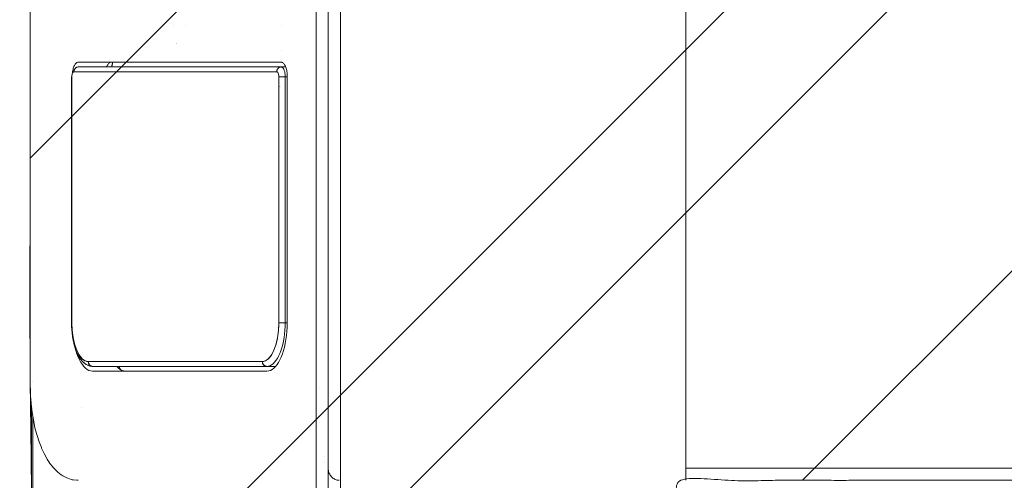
# Model space of a CAD drawing. Header units: inches. Extents: x -434 to -285, y -58 to 33.
# Tile 55 of 103: x -318.064 to -316.465, y -37.067 to -36.319. Entities that reach past the tile are written whole.
import ezdxf

# ---------------------------------------------------------------- set-up
doc = ezdxf.new("R2010")
doc.units = ezdxf.units.IN
doc.header["$LTSCALE"] = 32
doc.header["$MEASUREMENT"] = 0
doc.linetypes.add('Dash Style-1', pattern=[0.083328, 0.041656, -0.041672])
for name, color, linetype, lineweight in [('DashLine', 7, 'Dash Style-1', 13), ('DashLineFill', 7, 'Dash Style-1', 13), ('Drawing', 7, 'Continuous', 18), ('SolidLine', 7, 'Continuous', 15)]:
    doc.layers.add(name, color=color, linetype=linetype, lineweight=lineweight)

# ---------------------------------------------------------------- blocks, each defined once
blk = doc.blocks.new('30W 7.5D LEG SURROUND (2D)')
at = {"layer": 'DashLine', "flags": 128}
blk.add_lwpolyline([(-15, -10.78444881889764), (-15, -3.288385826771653), (-14.25196850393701, -3.288385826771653), (-14.25196850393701, -9.921265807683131), (-15, -10.78444881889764)], close=True, dxfattribs=at)
at = {"layer": 'SolidLine', "flags": 128}
blk.add_lwpolyline([(-15.01968503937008, -3.268700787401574), (15.01968503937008, -3.268700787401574), (15.01968503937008, -10.78444881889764), (-15.01968503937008, -10.78444881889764)], close=True, dxfattribs=at)
blk = doc.blocks.new('TiMotion_Handset (2D)')
at = {"layer": 'DashLineFill', "linetype": 'Continuous', "lineweight": 13}
h = blk.add_hatch(dxfattribs=at)
h.set_pattern_fill('Steel', color=253, style=0, pattern_type=2)
h.set_pattern_definition([(45, (0, 0), (-1.61301565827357, 1.935715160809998), []), (45, (-1.0608, 1.0608), (-0.4723460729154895, 0.4167612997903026), [])])
h.paths.add_polyline_path([(-0.5650679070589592, 2.440944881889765), (-0.5636889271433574, 2.443168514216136), (-0.5621892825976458, 2.445271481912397), (-0.5605689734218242, 2.447253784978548), (-0.5588279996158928, 2.449115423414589), (-0.5569663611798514, 2.45085639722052), (-0.5549840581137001, 2.452476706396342), (-0.5528810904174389, 2.453976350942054), (-0.5506574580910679, 2.455355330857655), (-0.5483514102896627, 2.456591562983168), (-0.5460011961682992, 2.457662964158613), (-0.543606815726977, 2.458569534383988), (-0.5411682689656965, 2.459311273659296), (-0.5386855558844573, 2.459888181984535), (-0.5361586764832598, 2.460300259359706), (-0.5335876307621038, 2.460547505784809), (-0.5309724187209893, 2.460629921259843), (0.4425815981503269, 2.460629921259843), (0.4451968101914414, 2.460547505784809), (0.4477678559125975, 2.460300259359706), (0.450294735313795, 2.459888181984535), (0.4527774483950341, 2.459311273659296), (0.4552159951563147, 2.458569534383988), (0.4576103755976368, 2.457662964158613), (0.4599605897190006, 2.456591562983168), (0.4622666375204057, 2.455355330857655), (0.4644902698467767, 2.453976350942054), (0.4665932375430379, 2.452476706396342), (0.4685755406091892, 2.45085639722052), (0.4704371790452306, 2.449115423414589), (0.472178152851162, 2.447253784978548), (0.4737984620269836, 2.445271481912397), (0.4752981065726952, 2.443168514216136), (0.4766770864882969, 2.440944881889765), (0.4779133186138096, 2.43863883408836), (0.478984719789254, 2.436288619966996), (0.47989129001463, 2.433894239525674), (0.4806330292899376, 2.431455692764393), (0.4812099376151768, 2.428972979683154), (0.4816220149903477, 2.426446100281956), (0.4818692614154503, 2.423875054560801), (0.4819516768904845, 2.421259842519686), (0.4819516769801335, 1.765582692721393), (0.4825163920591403, 1.763951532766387), (0.4830058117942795, 1.762300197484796), (0.4834199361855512, 1.760628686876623), (0.4837587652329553, 1.758937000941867), (0.4840222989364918, 1.757225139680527), (0.4842105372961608, 1.755493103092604), (0.4843234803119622, 1.753740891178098), (0.484361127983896, 1.751968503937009), (0.484361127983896, -1.751965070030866), (0.4842787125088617, -1.75458028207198), (0.4840314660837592, -1.757151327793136), (0.4836193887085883, -1.759678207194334), (0.483042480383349, -1.762160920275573), (0.4823007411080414, -1.764599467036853), (0.4813941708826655, -1.766993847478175), (0.4803227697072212, -1.769344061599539), (0.4790865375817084, -1.771650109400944), (0.4777075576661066, -1.773873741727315), (0.4762079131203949, -1.775976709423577), (0.4745876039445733, -1.777959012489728), (0.4728466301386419, -1.779820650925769), (0.4709849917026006, -1.781561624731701), (0.4690026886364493, -1.783181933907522), (0.4668997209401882, -1.784681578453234), (0.4646760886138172, -1.786060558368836), (0.4623700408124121, -1.787296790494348), (0.4600198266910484, -1.788368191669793), (0.4576254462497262, -1.789274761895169), (0.4551868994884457, -1.790016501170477), (0.4527041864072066, -1.790593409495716), (0.4501773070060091, -1.791005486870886), (0.447606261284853, -1.791252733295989), (0.4449910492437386, -1.791335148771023), (-1.79051826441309, -1.791335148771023), (-1.793133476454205, -1.791252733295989), (-1.795704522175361, -1.791005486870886), (-1.798231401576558, -1.790593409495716), (-1.800714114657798, -1.790016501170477), (-1.803152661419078, -1.789274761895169), (-1.8055470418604, -1.788368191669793), (-1.807897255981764, -1.787296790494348), (-1.810203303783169, -1.786060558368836), (-1.81242693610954, -1.784681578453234), (-1.814529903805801, -1.783181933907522), (-1.816512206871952, -1.781561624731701), (-1.818373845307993, -1.779820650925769), (-1.820114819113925, -1.777959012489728), (-1.821735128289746, -1.775976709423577), (-1.823234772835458, -1.773873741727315), (-1.82461375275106, -1.771650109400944), (-1.825849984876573, -1.769344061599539), (-1.826921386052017, -1.766993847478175), (-1.827827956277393, -1.764599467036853), (-1.828569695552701, -1.762160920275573), (-1.82914660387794, -1.759678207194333), (-1.829558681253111, -1.757151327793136), (-1.829805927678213, -1.75458028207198), (-1.829888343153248, -1.751965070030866), (-1.829888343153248, 1.751968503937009), (-1.829805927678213, 1.754583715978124), (-1.829558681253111, 1.75715476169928), (-1.82914660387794, 1.759681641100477), (-1.828569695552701, 1.762164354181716), (-1.827827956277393, 1.764602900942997), (-1.826921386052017, 1.766997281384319), (-1.825849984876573, 1.769347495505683), (-1.82461375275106, 1.771653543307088), (-1.823234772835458, 1.773877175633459), (-1.821735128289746, 1.77598014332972), (-1.820114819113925, 1.777962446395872), (-1.818373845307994, 1.779824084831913), (-1.816512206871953, 1.781565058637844), (-1.814529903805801, 1.783185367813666), (-1.81242693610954, 1.784685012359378), (-1.810203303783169, 1.786063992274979), (-1.807897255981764, 1.787300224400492), (-1.8055470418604, 1.788371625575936), (-1.803152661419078, 1.789278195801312), (-1.800714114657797, 1.79001993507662), (-1.798231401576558, 1.790596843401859), (-1.795704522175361, 1.79100892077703), (-1.793133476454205, 1.791256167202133), (-1.79051826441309, 1.791338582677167), (-0.5703424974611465, 1.791338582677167), (-0.5703424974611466, 2.421259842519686), (-0.5702600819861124, 2.423875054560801), (-0.5700128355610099, 2.426446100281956), (-0.569600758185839, 2.428972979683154), (-0.5690238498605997, 2.431455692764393), (-0.5682821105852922, 2.433894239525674), (-0.5673755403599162, 2.436288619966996), (-0.5663041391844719, 2.43863883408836)])
at = {"layer": 'DashLineFill'}
blk.add_open_spline([(-0.5650679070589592, 2.440944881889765), (-0.559793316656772, 2.450080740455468), (-0.5415215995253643, 2.460629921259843), (-0.04419541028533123, 2.460629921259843), (0.4531307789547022, 2.460629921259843), (0.4714024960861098, 2.450080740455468), (0.4819516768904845, 2.431809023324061), (0.4819516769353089, 2.09342126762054), (0.4819516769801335, 1.765582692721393), (0.484361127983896, 1.759098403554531), (0.484361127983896, 1.716953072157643e-06), (0.484361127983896, -1.76251425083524), (0.473811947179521, -1.780785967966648), (0.4555402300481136, -1.791335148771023), (-0.672763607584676, -1.791335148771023), (-1.801067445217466, -1.791335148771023), (-1.819339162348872, -1.780785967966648), (-1.829888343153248, -1.76251425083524), (-1.829888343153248, 1.716953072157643e-06), (-1.829888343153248, 1.762517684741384), (-1.819339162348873, 1.780789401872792), (-1.801067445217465, 1.791338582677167), (-1.180430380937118, 1.791338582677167), (-0.5703424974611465, 1.791338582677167), (-0.5703424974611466, 2.106299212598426), (-0.5703424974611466, 2.431809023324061), (-0.5650679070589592, 2.440944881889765)], degree=2, knots=[0, 0, 0, 0.001659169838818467, 0.003318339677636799, 0.07987838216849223, 0.08153755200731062, 0.08319672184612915, 0.08485589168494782, 0.1364181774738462, 0.1364181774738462, 0.1375061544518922, 0.4048450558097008, 0.4064547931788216, 0.4080645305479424, 0.4096742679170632, 0.5802364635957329, 0.5818462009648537, 0.5834559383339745, 0.5850656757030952, 0.8524045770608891, 0.8540143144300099, 0.8556240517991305, 0.8572337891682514, 0.9503292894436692, 0.9503292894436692, 0.9983902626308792, 1, 1, 1], dxfattribs=at)
at = {"layer": 'Drawing'}
for p, q in [((0.4801125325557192, 2.38188976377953), (0.4801125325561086, 1.686883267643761)), ((0.4819516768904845, 2.38188976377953), (0.4819516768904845, 1.674053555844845)), ((0.005914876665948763, 1.762323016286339), (0.005914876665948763, 1.762296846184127)), ((0.005561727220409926, 1.751968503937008), (0.005546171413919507, 1.751968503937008)), ((0.4003191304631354, 1.673279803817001), (0.4003074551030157, 1.673279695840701)), ((0.4801125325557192, 1.673233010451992), (0.4801125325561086, 1.673156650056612)), ((0.4819516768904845, 1.671620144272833), (0.4819516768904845, 1.671447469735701)), ((0.01366704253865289, 1.641084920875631), (0.01366704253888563, 1.641054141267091)), ((0.4801125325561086, 1.630325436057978), (0.4801125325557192, 1.630302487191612)), ((0.08485642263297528, 1.596804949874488), (0.08717395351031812, 1.599659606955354)), ((0.09983108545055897, 1.606299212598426), (0.08535613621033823, 1.606299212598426)), ((0.08717395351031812, 1.599659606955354), (0.08958781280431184, 1.602025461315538)), ((0.08958781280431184, 1.602025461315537), (0.09207962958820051, 1.603884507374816)), ((0.09463043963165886, 1.605222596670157), (0.09207962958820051, 1.603884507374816)), ((0.09722082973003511, 1.606029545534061), (0.09463043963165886, 1.605222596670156)), ((0.09983108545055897, 1.606299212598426), (0.09722082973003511, 1.60602954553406)), ((0.09983108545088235, 1.606299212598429), (0.1004530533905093, 1.60626924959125)), ((0.3826858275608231, 1.606299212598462), (0.09983108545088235, 1.606299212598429)), ((0.1004203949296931, 1.606272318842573), (0.09983108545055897, 1.606299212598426)), ((0.1010056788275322, 1.606191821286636), (0.1004203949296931, 1.606272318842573)), ((0.1004530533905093, 1.60626924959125), (0.1010702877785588, 1.606179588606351)), ((0.1015829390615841, 1.606058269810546), (0.1010056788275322, 1.606191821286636)), ((0.1010702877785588, 1.606179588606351), (0.1016780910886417, 1.606030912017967)), ((0.1021482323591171, 1.605872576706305), (0.1015829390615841, 1.606058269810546)), ((0.1016780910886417, 1.606030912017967), (0.1022718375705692, 1.605824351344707)), ((0.1026976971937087, 1.605636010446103), (0.1021482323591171, 1.605872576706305)), ((0.1022718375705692, 1.605824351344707), (0.1028470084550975, 1.60556147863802)), ((0.1032275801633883, 1.605350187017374), (0.1026976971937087, 1.605636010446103)), ((0.1028470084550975, 1.60556147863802), (0.103399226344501, 1.605244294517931)), ((0.1037342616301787, 1.605017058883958), (0.1032275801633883, 1.605350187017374)), ((0.103399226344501, 1.605244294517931), (0.1039242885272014, 1.604875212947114)), ((0.1042142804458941, 1.604638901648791), (0.1037342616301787, 1.605017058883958)), ((0.1039242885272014, 1.604875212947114), (0.1044181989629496, 1.604457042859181)), ((0.1046643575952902, 1.604218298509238), (0.1042142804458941, 1.604638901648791)), ((0.1044181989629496, 1.604457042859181), (0.1048771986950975, 1.603992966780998)), ((0.1050814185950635, 1.603758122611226), (0.1046643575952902, 1.604218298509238)), ((0.1048771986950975, 1.603992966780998), (0.1052977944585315, 1.603486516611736)), ((0.1054626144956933, 1.603261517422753), (0.1050814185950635, 1.603758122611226)), ((0.1052977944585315, 1.603486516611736), (0.1056767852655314, 1.602941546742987)), ((0.1058053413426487, 1.602731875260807), (0.1054626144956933, 1.603261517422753)), ((0.1056767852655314, 1.602941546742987), (0.1060112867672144, 1.602362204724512)), ((0.106107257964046, 1.602172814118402), (0.1058053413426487, 1.602731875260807)), ((0.1060112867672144, 1.602362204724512), (0.106298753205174, 1.601752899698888)), ((0.1063663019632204, 1.601588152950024), (0.106107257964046, 1.602172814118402)), ((0.106298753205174, 1.601752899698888), (0.1065369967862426, 1.601118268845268)), ((0.106580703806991, 1.600981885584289), (0.1063663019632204, 1.601588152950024)), ((0.1065369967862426, 1.601118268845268), (0.1067242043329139, 1.600463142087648)), ((0.1067489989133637, 1.600358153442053), (0.106580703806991, 1.600981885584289)), ((0.1067242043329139, 1.600463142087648), (0.106858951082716, 1.59979250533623)), ((0.106870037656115, 1.599721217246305), (0.1067489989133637, 1.600358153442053)), ((0.106858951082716, 1.59979250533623), (0.1069402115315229, 1.599111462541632)), ((0.1069429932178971, 1.599075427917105), (0.106870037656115, 1.599721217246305)), ((0.3113230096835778, 1.60693353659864), (0.3113360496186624, 1.606902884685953)), ((0.3113230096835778, 1.60691197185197), (0.311335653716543, 1.606884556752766)), ((0.337677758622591, 1.611526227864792), (0.3377486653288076, 1.611397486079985)), ((0.3376892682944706, 1.611520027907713), (0.3393838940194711, 1.60811318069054)), ((0.338413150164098, 1.610066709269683), (0.3401507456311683, 1.606299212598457)), ((0.3393838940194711, 1.60811318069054), (0.3401454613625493, 1.606299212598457)), ((0.3826858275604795, 1.606299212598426), (0.3832751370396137, 1.606272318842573)), ((0.3833077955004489, 1.606269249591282), (0.3826858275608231, 1.606299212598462)), ((0.3832751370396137, 1.606272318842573), (0.3838604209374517, 1.606191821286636)), ((0.3858844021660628, 1.606002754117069), (0.3832751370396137, 1.606272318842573)), ((0.3839250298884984, 1.606179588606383), (0.3833077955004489, 1.606269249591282)), ((0.3838604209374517, 1.606191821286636), (0.3844376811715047, 1.606058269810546)), ((0.3845328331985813, 1.606030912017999), (0.3839250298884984, 1.606179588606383)), ((0.3844376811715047, 1.606058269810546), (0.3850029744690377, 1.605872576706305)), ((0.3851265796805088, 1.605824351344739), (0.3845328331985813, 1.606030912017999)), ((0.3850029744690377, 1.605872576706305), (0.3855524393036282, 1.605636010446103)), ((0.3857017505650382, 1.605561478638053), (0.3851265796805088, 1.605824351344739)), ((0.3855524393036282, 1.605636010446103), (0.3860823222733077, 1.605350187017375)), ((0.3862539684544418, 1.605244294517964), (0.3857017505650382, 1.605561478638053)), ((0.3864667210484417, 1.605922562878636), (0.3858844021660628, 1.606002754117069)), ((0.3860823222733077, 1.605350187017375), (0.3865890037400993, 1.605017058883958)), ((0.3867790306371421, 1.604875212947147), (0.3862539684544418, 1.605244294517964)), ((0.3870390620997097, 1.605789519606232), (0.3864667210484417, 1.605922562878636)), ((0.3865890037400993, 1.605017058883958), (0.3870690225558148, 1.604638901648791)), ((0.3872729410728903, 1.604457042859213), (0.3867790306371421, 1.604875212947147)), ((0.3896206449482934, 1.604985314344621), (0.3870390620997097, 1.605789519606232)), ((0.3870690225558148, 1.604638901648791), (0.3875190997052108, 1.604218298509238)), ((0.3877319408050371, 1.603992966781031), (0.3872729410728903, 1.604457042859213)), ((0.3875190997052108, 1.604218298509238), (0.3879361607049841, 1.603758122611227)), ((0.3881525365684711, 1.603486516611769), (0.3877319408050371, 1.603992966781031)), ((0.3879361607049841, 1.603758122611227), (0.3883173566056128, 1.603261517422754)), ((0.388531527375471, 1.60294154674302), (0.3881525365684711, 1.603486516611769)), ((0.3883173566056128, 1.603261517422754), (0.3886600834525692, 1.602731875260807)), ((0.388866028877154, 1.602362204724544), (0.388531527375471, 1.60294154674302)), ((0.3886600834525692, 1.602731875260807), (0.3889620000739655, 1.602172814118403)), ((0.3891534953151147, 1.601752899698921), (0.388866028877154, 1.602362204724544)), ((0.3889620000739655, 1.602172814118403), (0.389221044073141, 1.601588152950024)), ((0.3893917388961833, 1.601118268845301), (0.3891534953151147, 1.601752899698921)), ((0.389221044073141, 1.601588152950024), (0.3894354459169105, 1.60098188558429)), ((0.3895789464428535, 1.600463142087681), (0.3893917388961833, 1.601118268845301)), ((0.3894354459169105, 1.60098188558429), (0.3896037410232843, 1.600358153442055)), ((0.3897136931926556, 1.599792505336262), (0.3895789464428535, 1.600463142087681)), ((0.3896037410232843, 1.600358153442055), (0.3897247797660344, 1.599721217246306)), ((0.3901723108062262, 1.604802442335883), (0.3896206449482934, 1.604985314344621)), ((0.3897949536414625, 1.599111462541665), (0.3897136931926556, 1.599792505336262)), ((0.3897247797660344, 1.599721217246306), (0.3897977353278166, 1.599075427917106)), ((0.3907044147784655, 1.604569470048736), (0.3901723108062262, 1.604802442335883)), ((0.3932313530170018, 1.603243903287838), (0.3907044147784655, 1.604569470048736)), ((0.3937299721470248, 1.60296781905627), (0.3932313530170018, 1.603243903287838)), ((0.3942002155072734, 1.602646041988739), (0.3937299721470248, 1.60296781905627)), ((0.3966469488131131, 1.600820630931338), (0.3942002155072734, 1.602646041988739)), ((0.3970723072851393, 1.600465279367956), (0.3966469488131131, 1.600820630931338)), ((0.3994296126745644, 1.598154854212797), (0.3970723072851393, 1.600465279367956)), ((0.07865371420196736, 1.585543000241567), (0.07688857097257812, 1.580984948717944)), ((0.08058003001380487, 1.58971968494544), (0.07865371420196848, 1.585543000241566)), ((0.08265285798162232, 1.593483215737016), (0.08058003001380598, 1.589719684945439)), ((0.08485642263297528, 1.596804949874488), (0.08265285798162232, 1.593483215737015)), ((0.09227128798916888, 1.588047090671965), (0.08814303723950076, 1.579975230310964)), ((0.08814303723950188, 1.579975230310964), (0.08985531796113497, 1.583687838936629)), ((0.08985531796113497, 1.583687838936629), (0.09169783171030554, 1.587033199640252)), ((0.09169783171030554, 1.587033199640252), (0.09365655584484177, 1.589985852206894)), ((0.09678475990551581, 1.593812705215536), (0.09227128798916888, 1.588047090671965)), ((0.09365655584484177, 1.589985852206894), (0.09571658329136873, 1.592523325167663)), ((0.09571658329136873, 1.592523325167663), (0.09786223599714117, 1.59462630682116)), ((0.1016834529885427, 1.597272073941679), (0.09678475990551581, 1.593812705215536)), ((0.09786223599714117, 1.59462630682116), (0.1000771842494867, 1.596278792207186)), ((0.1000771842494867, 1.596278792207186), (0.1023445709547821, 1.597468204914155)), ((0.1069673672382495, 1.598425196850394), (0.1016834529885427, 1.597272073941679)), ((0.1023445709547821, 1.597468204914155), (0.1046471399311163, 1.598185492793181)), ((0.1046471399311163, 1.598185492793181), (0.1069673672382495, 1.598425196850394)), ((0.1069402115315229, 1.599111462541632), (0.1069673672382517, 1.598425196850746)), ((0.1069673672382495, 1.598425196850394), (0.1069429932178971, 1.599075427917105)), ((0.3898221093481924, 1.598425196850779), (0.1069673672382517, 1.598425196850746)), ((0.3898221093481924, 1.598425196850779), (0.3897949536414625, 1.599111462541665)), ((0.3897977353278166, 1.599075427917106), (0.3898221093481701, 1.598425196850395)), ((0.3951612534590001, 1.597272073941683), (0.3898221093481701, 1.598425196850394)), ((0.3898221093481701, 1.598425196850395), (0.3921423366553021, 1.598185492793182)), ((0.3921423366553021, 1.598185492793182), (0.3944449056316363, 1.597468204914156)), ((0.3944449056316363, 1.597468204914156), (0.3967122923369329, 1.596278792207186)), ((0.4000783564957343, 1.59381270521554), (0.3951612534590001, 1.597272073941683)), ((0.3967122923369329, 1.596278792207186), (0.3989272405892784, 1.594626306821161)), ((0.3989272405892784, 1.594626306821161), (0.4010728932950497, 1.592523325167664)), ((0.3992510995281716, 1.594407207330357), (0.3992666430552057, 1.594383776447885)), ((0.3998045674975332, 1.597773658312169), (0.3994296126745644, 1.598154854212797)), ((0.4020540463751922, 1.595002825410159), (0.3998045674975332, 1.597773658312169)), ((0.4045734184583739, 1.588047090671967), (0.4000783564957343, 1.59381270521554)), ((0.4010728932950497, 1.592523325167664), (0.4031329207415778, 1.589985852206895)), ((0.4023738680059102, 1.594604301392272), (0.4020540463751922, 1.595002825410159)), ((0.4023738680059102, 1.594604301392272), (0.4044984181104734, 1.591401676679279)), ((0.4031329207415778, 1.589985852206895), (0.4050916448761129, 1.587033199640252)), ((0.4047592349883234, 1.590994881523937), (0.4044984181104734, 1.591401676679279)), ((0.4086464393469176, 1.579975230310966), (0.4045734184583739, 1.588047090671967)), ((0.4067432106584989, 1.587392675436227), (0.4047592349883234, 1.590994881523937)), ((0.4050916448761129, 1.587033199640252), (0.4069341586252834, 1.583687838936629)), ((0.4069420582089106, 1.586986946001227), (0.4067432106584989, 1.587392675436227)), ((0.4069341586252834, 1.583687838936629), (0.4086464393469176, 1.579975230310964)), ((0.4087714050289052, 1.583020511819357), (0.4069420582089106, 1.586986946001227)), ((0.07268777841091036, 1.565382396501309), (0.0738942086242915, 1.570866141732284)), ((0.0738942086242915, 1.570866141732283), (0.07529803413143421, 1.576080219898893)), ((0.07529803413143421, 1.576080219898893), (0.07688857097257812, 1.580984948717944)), ((0.08083943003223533, 1.5748031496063), (0.08082921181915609, 1.5748031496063)), ((0.08473172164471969, 1.570337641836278), (0.08229506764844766, 1.559701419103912)), ((0.08391236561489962, 1.566929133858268), (0.08516021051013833, 1.571563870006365)), ((0.08814303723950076, 1.579975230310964), (0.08473172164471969, 1.570337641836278)), ((0.08516021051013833, 1.571563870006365), (0.08657402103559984, 1.575923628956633)), ((0.08631233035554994, 1.5748031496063), (0.08621066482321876, 1.5748031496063)), ((0.08657402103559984, 1.575923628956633), (0.08814303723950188, 1.579975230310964)), ((0.4120577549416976, 1.570206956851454), (0.4086464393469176, 1.579975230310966)), ((0.4086464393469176, 1.579975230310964), (0.4102154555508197, 1.575923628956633)), ((0.4104476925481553, 1.578691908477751), (0.4087714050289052, 1.583020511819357)), ((0.4102154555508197, 1.575923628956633), (0.4116292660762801, 1.571563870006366)), ((0.4105686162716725, 1.578332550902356), (0.4104476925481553, 1.578691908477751)), ((0.4120665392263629, 1.573713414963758), (0.4105686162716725, 1.578332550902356)), ((0.4116292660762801, 1.571563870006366), (0.4128771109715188, 1.566929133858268)), ((0.4144944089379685, 1.559527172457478), (0.4120577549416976, 1.570206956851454)), ((0.4120665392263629, 1.573713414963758), (0.4133886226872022, 1.568802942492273)), ((0.4145248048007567, 1.563638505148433), (0.4133886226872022, 1.568802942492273)), ((0.0709022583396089, 1.553774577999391), (0.07033675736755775, 1.54773884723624)), ((0.0709022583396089, 1.553774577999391), (0.07168792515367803, 1.559670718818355)), ((0.07268777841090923, 1.56538239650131), (0.0716879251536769, 1.559670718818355)), ((0.08075018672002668, 1.546371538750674), (0.08125285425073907, 1.551736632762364)), ((0.08229506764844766, 1.559701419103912), (0.08083307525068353, 1.548066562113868)), ((0.08125285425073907, 1.551736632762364), (0.08195122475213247, 1.556977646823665)), ((0.08146080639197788, 1.562992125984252), (0.08144900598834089, 1.562992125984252)), ((0.08190776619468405, 1.562992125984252), (0.08189725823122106, 1.562992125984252)), ((0.08195122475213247, 1.556977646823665), (0.08283998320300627, 1.562054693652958)), ((0.08283998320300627, 1.562054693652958), (0.08391236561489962, 1.566929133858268)), ((0.4128771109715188, 1.566929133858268), (0.4139494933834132, 1.562054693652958)), ((0.4139494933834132, 1.562054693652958), (0.414838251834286, 1.556977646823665)), ((0.4159564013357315, 1.547935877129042), (0.4144944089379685, 1.559527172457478)), ((0.4154664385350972, 1.558259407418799), (0.4145248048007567, 1.563638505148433)), ((0.414838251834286, 1.556977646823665), (0.4155366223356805, 1.551736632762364)), ((0.4154932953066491, 1.558059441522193), (0.4154664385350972, 1.558259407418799)), ((0.4162267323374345, 1.552555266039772), (0.4154932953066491, 1.558059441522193)), ((0.4155366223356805, 1.551736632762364), (0.4160392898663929, 1.546371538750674)), ((0.4167546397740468, 1.546920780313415), (0.4162267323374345, 1.552555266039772)), ((0.0699957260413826, 1.54160946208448), (0.06988175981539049, 1.535433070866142)), ((0.06999572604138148, 1.54160946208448), (0.07033675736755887, 1.54773884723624)), ((0.08083307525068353, 1.548066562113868), (0.08034574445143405, 1.535433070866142)), ((0.08034574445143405, 1.535433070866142), (0.08044704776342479, 1.540923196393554)), ((0.08044704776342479, 1.540923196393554), (0.08075018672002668, 1.546371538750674)), ((0.4164437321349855, 1.535433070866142), (0.4159564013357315, 1.547935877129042)), ((0.4160392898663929, 1.546371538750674), (0.4163424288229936, 1.540923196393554)), ((0.4163424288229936, 1.540923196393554), (0.4164437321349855, 1.535433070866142)), ((0.4170729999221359, 1.541198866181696), (0.4167546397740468, 1.546920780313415)), ((0.4171793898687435, 1.535433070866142), (0.4170729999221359, 1.541198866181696)), ((0.06988175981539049, 1.535433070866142), (0.06655405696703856, 1.535433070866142)), ((0.06988175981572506, 1.535433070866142), (0.06988175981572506, 1.135826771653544)), ((0.0803457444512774, 1.535433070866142), (0.06988175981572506, 1.535433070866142)), ((0.0803457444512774, 1.535433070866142), (0.0803457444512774, 1.135826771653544)), ((0.416443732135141, 1.535433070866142), (0.416443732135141, 1.135826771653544)), ((0.4171814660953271, 1.535433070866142), (0.4164437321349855, 1.535433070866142)), ((0.4171814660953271, 1.135826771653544), (0.4171814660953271, 1.535433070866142)), ((0.06988175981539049, 1.135826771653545), (0.06653837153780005, 1.135826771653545)), ((0.06990708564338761, 1.134454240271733), (0.06988175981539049, 1.135826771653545)), ((0.0803457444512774, 1.135826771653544), (0.06988175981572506, 1.135826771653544)), ((0.07829074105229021, 1.151574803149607), (0.07827078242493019, 1.151574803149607)), ((0.07879552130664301, 1.151574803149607), (0.07877723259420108, 1.151574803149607)), ((0.07925778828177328, 1.151574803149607), (0.07924130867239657, 1.151574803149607)), ((0.07967402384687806, 1.151574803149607), (0.07965947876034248, 1.151574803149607)), ((0.08004106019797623, 1.151574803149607), (0.08002856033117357, 1.151574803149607)), ((0.08034574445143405, 1.135826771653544), (0.08043552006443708, 1.134070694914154)), ((0.4163539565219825, 1.134070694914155), (0.4164437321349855, 1.135826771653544)), ((0.4171814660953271, 1.135826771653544), (0.416443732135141, 1.135826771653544)), ((0.07653716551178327, 1.120078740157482), (0.06910777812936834, 1.120078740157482)), ((0.06998287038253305, 1.133092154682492), (0.06990708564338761, 1.134454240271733)), ((0.07010853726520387, 1.131750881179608), (0.06998287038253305, 1.133092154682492)), ((0.07028312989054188, 1.130440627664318), (0.07010853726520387, 1.131750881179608)), ((0.07050531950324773, 1.129171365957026), (0.07028312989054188, 1.130440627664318)), ((0.07077341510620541, 1.127952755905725), (0.07050531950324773, 1.129171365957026)), ((0.07108537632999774, 1.126794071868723), (0.07077341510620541, 1.127952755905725)), ((0.07143882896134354, 1.125704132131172), (0.07108537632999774, 1.126794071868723)), ((0.07183108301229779, 1.124691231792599), (0.07143882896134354, 1.125704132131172)), ((0.07225915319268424, 1.123763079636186), (0.07183108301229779, 1.124691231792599)), ((0.07271978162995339, 1.122926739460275), (0.07225915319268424, 1.123763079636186)), ((0.07320946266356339, 1.122188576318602), (0.07271978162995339, 1.122926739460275)), ((0.0737244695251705, 1.121554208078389), (0.07320946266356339, 1.122188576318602)), ((0.07426088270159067, 1.121028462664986), (0.0737244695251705, 1.121554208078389)), ((0.07481461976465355, 1.120615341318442), (0.07426088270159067, 1.121028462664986)), ((0.07538146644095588, 1.120317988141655), (0.07481461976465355, 1.120615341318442)), ((0.07595710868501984, 1.120138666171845), (0.07538146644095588, 1.120317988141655)), ((0.07653716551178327, 1.120078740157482), (0.07595710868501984, 1.120138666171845)), ((0.0777763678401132, 1.120198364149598), (0.07653716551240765, 1.120078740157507)), ((0.4059797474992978, 1.120078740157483), (0.07653716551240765, 1.120078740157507)), ((0.07838417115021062, 1.120347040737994), (0.0777763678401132, 1.120198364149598)), ((0.07897791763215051, 1.120553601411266), (0.07838417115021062, 1.120347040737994)), ((0.07955308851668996, 1.120816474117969), (0.07897791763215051, 1.120553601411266)), ((0.08010530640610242, 1.121133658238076), (0.07955308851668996, 1.120816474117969)), ((0.08063036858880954, 1.121502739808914), (0.08010530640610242, 1.121133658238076)), ((0.08043552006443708, 1.134070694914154), (0.08061849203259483, 1.132535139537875)), ((0.08061849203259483, 1.132535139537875), (0.08089466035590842, 1.131220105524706)), ((0.08112427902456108, 1.121920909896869), (0.08063036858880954, 1.121502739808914)), ((0.08089466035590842, 1.131220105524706), (0.08126402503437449, 1.130125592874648)), ((0.08158327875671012, 1.122384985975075), (0.08112427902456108, 1.121920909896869)), ((0.08126402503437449, 1.130125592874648), (0.08172658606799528, 1.129251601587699)), ((0.08200387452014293, 1.122891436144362), (0.08158327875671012, 1.122384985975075)), ((0.08172658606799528, 1.129251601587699), (0.0822823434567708, 1.128598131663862)), ((0.08238286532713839, 1.123436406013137), (0.08200387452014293, 1.122891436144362)), ((0.0822823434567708, 1.128598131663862), (0.08293129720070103, 1.128165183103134)), ((0.08271736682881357, 1.124015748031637), (0.08238286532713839, 1.123436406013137)), ((0.08300483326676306, 1.124625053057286), (0.08271736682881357, 1.124015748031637)), ((0.08293129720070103, 1.128165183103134), (0.08367344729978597, 1.127952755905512)), ((0.08324307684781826, 1.125259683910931), (0.08300483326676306, 1.124625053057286)), ((0.08343028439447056, 1.125914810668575), (0.08324307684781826, 1.125259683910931)), ((0.08356503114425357, 1.126585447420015), (0.08343028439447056, 1.125914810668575)), ((0.08367344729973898, 1.127952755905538), (0.08356503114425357, 1.126585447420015)), ((0.4131160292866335, 1.127952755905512), (0.08367344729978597, 1.127952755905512)), ((0.3516516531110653, 1.120078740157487), (0.351204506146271, 1.117524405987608)), ((0.3517218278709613, 1.120078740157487), (0.3514443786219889, 1.118394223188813)), ((0.4059797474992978, 1.120078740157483), (0.4072189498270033, 1.120198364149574)), ((0.4072189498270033, 1.120198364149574), (0.4078267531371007, 1.12034704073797)), ((0.4078267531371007, 1.12034704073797), (0.4084204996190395, 1.120553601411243)), ((0.4084204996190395, 1.120553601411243), (0.4089956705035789, 1.120816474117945)), ((0.4089956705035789, 1.120816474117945), (0.4095478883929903, 1.121133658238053)), ((0.4095478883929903, 1.121133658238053), (0.4100729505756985, 1.12150273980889)), ((0.4100729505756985, 1.12150273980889), (0.4105668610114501, 1.121920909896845)), ((0.4105668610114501, 1.121920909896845), (0.4110258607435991, 1.122384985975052)), ((0.4110258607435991, 1.122384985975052), (0.411446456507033, 1.122891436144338)), ((0.411446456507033, 1.122891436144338), (0.4118254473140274, 1.123436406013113)), ((0.4118254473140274, 1.123436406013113), (0.4121599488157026, 1.124015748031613)), ((0.4121599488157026, 1.124015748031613), (0.412447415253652, 1.124625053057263)), ((0.412447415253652, 1.124625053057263), (0.4126856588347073, 1.125259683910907)), ((0.4126856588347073, 1.125259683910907), (0.4128728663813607, 1.125914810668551)), ((0.4128728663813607, 1.125914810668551), (0.4130076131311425, 1.126585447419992)), ((0.4130076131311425, 1.126585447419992), (0.4131160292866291, 1.127952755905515)), ((0.4131160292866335, 1.127952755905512), (0.4138581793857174, 1.128165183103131)), ((0.4138581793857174, 1.128165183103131), (0.4145071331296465, 1.128598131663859)), ((0.4145071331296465, 1.128598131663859), (0.415062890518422, 1.129251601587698)), ((0.415062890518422, 1.129251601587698), (0.415525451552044, 1.130125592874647)), ((0.415525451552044, 1.130125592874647), (0.4158948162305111, 1.131220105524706)), ((0.4158948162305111, 1.131220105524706), (0.4161709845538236, 1.132535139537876)), ((0.4161709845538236, 1.132535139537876), (0.4163539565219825, 1.134070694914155)), ((0.3504672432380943, 1.114173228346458), (0.3499372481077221, 1.11220472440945)), ((0.3500623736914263, 1.112388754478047), (0.3508204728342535, 1.115379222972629)), ((0.351204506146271, 1.117524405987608), (0.3504672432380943, 1.114173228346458)), ((0.3508204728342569, 1.115379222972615), (0.3514443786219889, 1.118394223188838)), ((0.07541586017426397, 1.092519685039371), (0.07539951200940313, 1.092519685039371)), ((0.2461301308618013, 1.082294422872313), (0.246127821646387, 1.082247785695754)), ((0.2461658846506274, 1.082074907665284), (0.2461633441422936, 1.082029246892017)), ((0.07528927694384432, 1.053149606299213), (0.07526967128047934, 1.053149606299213)), ((0.2316593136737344, 1.053149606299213), (0.2316397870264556, 1.053149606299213)), ((0.2508771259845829, 1.053149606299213), (0.2508575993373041, 1.053149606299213))]:
    blk.add_line(p, q, dxfattribs=at)
at = {"layer": 'Drawing', "color": 7, "linetype": 'Continuous'}
for p, q in [((-0.01616174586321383, 1.791251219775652), (-0.01784070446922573, 1.791338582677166)), ((-0.01616174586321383, 1.791251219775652), (-0.01463543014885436, 1.791018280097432)), ((-0.01463543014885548, 1.791018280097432), (-0.01313302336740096, 1.79064089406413)), ((-0.01166573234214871, 1.790121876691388), (-0.01313302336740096, 1.790640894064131)), ((-0.01166573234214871, 1.790121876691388), (-0.01024450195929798, 1.789465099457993)), ((-0.008879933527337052, 1.788675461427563), (-0.01024450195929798, 1.789465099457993)), ((-0.007582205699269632, 1.787758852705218), (-0.008879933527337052, 1.788675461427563)), ((-0.007582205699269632, 1.787758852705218), (-0.006360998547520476, 1.786722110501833)), ((-0.00522542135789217, 1.785572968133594), (-0.006360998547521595, 1.786722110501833)), ((-0.004183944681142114, 1.78431999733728), (-0.00522542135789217, 1.785572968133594)), ((-0.004183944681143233, 1.78431999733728), (-0.003244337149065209, 1.782972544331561)), ((-0.002413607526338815, 1.781540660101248), (-0.003244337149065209, 1.782972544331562)), ((-0.001697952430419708, 1.78003502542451), (-0.002413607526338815, 1.781540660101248)), ((-0.001102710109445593, 1.778466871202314), (-0.001697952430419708, 1.78003502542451)), ((-0.001102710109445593, 1.778466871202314), (-0.0006323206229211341, 1.776847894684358)), ((-0.0002902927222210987, 1.775190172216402), (-0.0006323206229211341, 1.776847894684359)), ((0.4065815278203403, 1.791337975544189), (0.406441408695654, 1.791338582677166)), ((0.4071042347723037, 1.791333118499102), (0.4065815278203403, 1.79133797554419)), ((0.4086427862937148, 1.791246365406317), (0.4071042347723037, 1.791333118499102)), ((0.4143801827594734, 1.790552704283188), (0.4086427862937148, 1.791246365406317)), ((0.415897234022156, 1.790320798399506), (0.4143801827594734, 1.790552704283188)), ((0.417384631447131, 1.789945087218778), (0.415897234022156, 1.790320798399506)), ((0.4230532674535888, 1.788089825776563), (0.417384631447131, 1.789945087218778)), ((0.4244811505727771, 1.787579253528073), (0.4230532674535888, 1.788089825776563)), ((0.4258525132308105, 1.786933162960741), (0.4244811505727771, 1.787579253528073)), ((0.431390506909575, 1.783949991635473), (0.4258525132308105, 1.786933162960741)), ((0.432667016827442, 1.783188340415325), (0.431390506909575, 1.783949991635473)), ((0.4338625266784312, 1.782304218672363), (0.432667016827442, 1.783188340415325)), ((0.4392117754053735, 1.778246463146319), (0.4338625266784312, 1.782304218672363)), ((0.4402813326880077, 1.777273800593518), (0.4392117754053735, 1.778246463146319)), ((0.4454277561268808, 1.772173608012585), (0.4402813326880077, 1.777273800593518)), ((-7.917767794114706e-05, 1.773506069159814), (-0.0002902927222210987, 1.775190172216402)), ((-7.917767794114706e-05, 1.773506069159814), (0, 1.771653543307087)), ((-1.118964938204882e-15, -1.771653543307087), (0, 1.771653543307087)), ((0.446356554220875, 1.771133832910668), (0.4454277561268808, 1.772173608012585)), ((0.45126065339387, 1.765048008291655), (0.446356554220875, 1.771133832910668)), ((0.4520361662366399, 1.763964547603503), (0.45126065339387, 1.765048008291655)), ((0.456661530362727, 1.756958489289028), (0.4520361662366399, 1.763964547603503)), ((0.4572736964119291, 1.755856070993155), (0.456661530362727, 1.756958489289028)), ((0.4615873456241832, 1.748002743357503), (0.4572736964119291, 1.755856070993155)), ((0.4655985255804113, 1.739297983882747), (0.4615873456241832, 1.748002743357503)), ((0.4660013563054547, 1.738285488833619), (0.4655985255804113, 1.739297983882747)), ((0.4696448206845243, 1.728885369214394), (0.4660013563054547, 1.738285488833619)), ((0.4729319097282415, 1.718776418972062), (0.4696448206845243, 1.728885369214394)), ((0.4758381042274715, 1.708034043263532), (0.4729319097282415, 1.718776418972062)), ((0.4783417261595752, 1.696738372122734), (0.4758381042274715, 1.708034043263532)), ((0.4784816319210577, 1.696097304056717), (0.4783417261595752, 1.696738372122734)), ((0.4805427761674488, 1.68445253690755), (0.4784816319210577, 1.696097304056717)), ((0.4821715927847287, 1.672430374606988), (0.4805427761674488, 1.68445253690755)), ((0.4833559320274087, 1.660120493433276), (0.4821715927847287, 1.672430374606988)), ((0.4840869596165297, 1.647614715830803), (0.4833559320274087, 1.660120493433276)), ((0.4843592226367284, 1.635006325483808), (0.4840869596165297, 1.647614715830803)), ((0.4843611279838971, 1.633858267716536), (0.4843592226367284, 1.635006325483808)), ((0.484361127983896, -1.718944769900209), (0.484361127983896, 1.633858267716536)), ((0.07841878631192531, 1.595707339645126), (0.08069661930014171, 1.599854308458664)), ((0.08069661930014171, 1.599854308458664), (0.08311718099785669, 1.603520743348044)), ((0.08311718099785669, 1.603520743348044), (0.085662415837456, 1.606679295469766)), ((0.085662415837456, 1.606679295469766), (0.08831333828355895, 1.609306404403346)), ((0.08831333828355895, 1.609306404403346), (0.09105017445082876, 1.611382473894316)), ((0.09105017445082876, 1.611382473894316), (0.09385250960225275, 1.612892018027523)), ((0.09385250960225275, 1.612892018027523), (0.09669944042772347, 1.613823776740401)), ((0.09669944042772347, 1.613823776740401), (0.09983108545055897, 1.614173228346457)), ((0.3826858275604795, 1.614173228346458), (0.09983108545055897, 1.614173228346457)), ((0.3291637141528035, 1.614173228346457), (0.3294250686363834, 1.614170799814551)), ((0.3294250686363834, 1.614170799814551), (0.332295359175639, 1.613823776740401)), ((0.332295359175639, 1.613823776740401), (0.3351422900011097, 1.612892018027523)), ((0.3351422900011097, 1.612892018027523), (0.3379446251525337, 1.611382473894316)), ((0.3376868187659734, 1.611521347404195), (0.3393283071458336, 1.608233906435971)), ((0.3379446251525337, 1.611382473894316), (0.3406814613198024, 1.609306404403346)), ((0.3393283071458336, 1.608233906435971), (0.340143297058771, 1.606299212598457)), ((0.3406814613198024, 1.609306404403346), (0.3433323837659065, 1.606679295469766)), ((0.3433323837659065, 1.606679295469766), (0.3436386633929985, 1.606299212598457)), ((0.3826858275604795, 1.614173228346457), (0.3858174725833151, 1.613823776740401)), ((0.3858174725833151, 1.613823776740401), (0.3886644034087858, 1.612892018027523)), ((0.3886644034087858, 1.612892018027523), (0.3914667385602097, 1.611382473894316)), ((0.3914667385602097, 1.611382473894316), (0.3942035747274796, 1.609306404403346)), ((0.3942035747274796, 1.609306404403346), (0.3968544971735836, 1.606679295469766)), ((0.3968544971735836, 1.606679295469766), (0.3993997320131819, 1.603520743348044)), ((0.3993997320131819, 1.603520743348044), (0.4018202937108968, 1.599854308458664)), ((0.4018202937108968, 1.599854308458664), (0.4040981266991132, 1.595707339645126)), ((0.07260549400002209, 1.580709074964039), (0.07435807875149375, 1.586098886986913)), ((0.07435807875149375, 1.586098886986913), (0.07630067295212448, 1.59111077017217)), ((0.07630067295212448, 1.59111077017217), (0.07841878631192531, 1.595707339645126)), ((0.4040981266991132, 1.595707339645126), (0.406216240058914, 1.59111077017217)), ((0.406216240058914, 1.59111077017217), (0.4081588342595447, 1.586098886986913)), ((0.4081588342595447, 1.586098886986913), (0.4099114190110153, 1.580709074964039)), ((0.06861086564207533, 1.562686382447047), (0.06972112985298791, 1.568958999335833)), ((0.06972112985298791, 1.568958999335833), (0.07105599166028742, 1.574981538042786)), ((0.07105599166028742, 1.574981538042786), (0.07260549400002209, 1.580709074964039)), ((0.4099114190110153, 1.580709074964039), (0.4105213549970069, 1.57845452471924)), ((0.06709551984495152, 1.549579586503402), (0.06773348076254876, 1.556210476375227)), ((0.06773348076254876, 1.556210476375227), (0.06861086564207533, 1.562686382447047)), ((0.06655405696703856, 1.535433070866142), (0.06670174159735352, 1.542843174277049)), ((0.06670174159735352, 1.542843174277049), (0.06709551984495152, 1.549579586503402)), ((0.06655405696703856, 1.135826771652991), (0.06655405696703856, 1.535433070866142)), ((0.06659836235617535, 1.133603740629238), (0.06655405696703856, 1.135826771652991)), ((0.0667164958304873, 1.131582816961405), (0.06659836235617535, 1.133603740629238)), ((0.06690788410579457, 1.129593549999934), (0.0667164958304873, 1.131582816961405)), ((0.06717109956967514, 1.127650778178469), (0.06690788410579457, 1.129593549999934)), ((0.06750417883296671, 1.125768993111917), (0.06717109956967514, 1.127650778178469)), ((0.0679046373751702, 1.123962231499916), (0.06750417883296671, 1.125768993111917)), ((0.06836948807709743, 1.122243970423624), (0.0679046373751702, 1.123962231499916)), ((0.06889526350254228, 1.120627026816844), (0.06836948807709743, 1.122243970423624)), ((0.06947804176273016, 1.119123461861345), (0.06889526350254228, 1.120627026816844)), ((0.3598870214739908, 1.120078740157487), (0.3595167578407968, 1.119123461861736)), ((0.4130388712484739, 1.119123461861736), (0.4136216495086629, 1.120627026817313)), ((0.4141474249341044, 1.122243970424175), (0.4136216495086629, 1.120627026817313)), ((0.414612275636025, 1.123962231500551), (0.4141474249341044, 1.122243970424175)), ((0.414612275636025, 1.123962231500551), (0.415012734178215, 1.125768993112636)), ((0.4153458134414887, 1.127650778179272), (0.415012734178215, 1.125768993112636)), ((0.4156090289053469, 1.129593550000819), (0.4153458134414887, 1.127650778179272)), ((0.4157139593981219, 1.130684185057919), (0.4156090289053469, 1.129593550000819)), ((0.07011347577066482, 1.117744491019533), (0.06947804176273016, 1.119123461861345)), ((0.07079682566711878, 1.11650040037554), (0.07011347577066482, 1.117744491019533)), ((0.07152299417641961, 1.115400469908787), (0.07079682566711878, 1.11650040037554)), ((0.07228656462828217, 1.114452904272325), (0.07152299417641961, 1.115400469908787)), ((0.07308184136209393, 1.113664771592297), (0.07228656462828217, 1.114452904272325)), ((0.07390289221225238, 1.113041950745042), (0.07308184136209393, 1.113664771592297)), ((0.07474359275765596, 1.112589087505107), (0.07390289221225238, 1.113041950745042)), ((0.07559767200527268, 1.11230955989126), (0.07474359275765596, 1.112589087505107)), ((0.07653716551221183, 1.11220472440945), (0.07559767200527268, 1.11230955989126)), ((0.4059797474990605, 1.11220472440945), (0.07653716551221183, 1.11220472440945)), ((0.3500623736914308, 1.112388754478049), (0.3500060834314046, 1.11220472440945)), ((0.3525360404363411, 1.112205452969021), (0.352457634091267, 1.11220472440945)), ((0.3533971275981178, 1.112309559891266), (0.3525360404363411, 1.112205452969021)), ((0.3542512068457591, 1.11258908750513), (0.3533971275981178, 1.112309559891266)), ((0.3550919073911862, 1.113041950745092), (0.3542512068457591, 1.11258908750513)), ((0.355912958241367, 1.113664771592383), (0.3550919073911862, 1.113041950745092)), ((0.3567082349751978, 1.114452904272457), (0.355912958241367, 1.113664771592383)), ((0.3574718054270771, 1.115400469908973), (0.3567082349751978, 1.114452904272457)), ((0.3574718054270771, 1.115400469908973), (0.3567173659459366, 1.114452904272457)), ((0.3574718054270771, 1.115400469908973), (0.3581979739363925, 1.116500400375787)), ((0.3581979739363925, 1.116500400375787), (0.3588813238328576, 1.117744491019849)), ((0.3595167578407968, 1.119123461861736), (0.3588813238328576, 1.117744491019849)), ((0.4069192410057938, 1.112309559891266), (0.4059797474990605, 1.11220472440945)), ((0.4077733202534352, 1.11258908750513), (0.4069192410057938, 1.112309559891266)), ((0.4086140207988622, 1.113041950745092), (0.4077733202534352, 1.11258908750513)), ((0.409435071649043, 1.113664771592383), (0.4086140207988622, 1.113041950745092)), ((0.409435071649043, 1.113664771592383), (0.4102303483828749, 1.114452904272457)), ((0.4102303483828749, 1.114452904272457), (0.4109939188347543, 1.115400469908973)), ((0.4117200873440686, 1.116500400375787), (0.4109939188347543, 1.115400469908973)), ((0.4124034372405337, 1.117744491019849), (0.4117200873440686, 1.116500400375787)), ((0.4124034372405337, 1.117744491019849), (0.4130388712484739, 1.119123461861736))]:
    blk.add_line(p, q, dxfattribs=at)
at = {"layer": 'SolidLine', "color": 253, "linetype": 'Continuous'}
blk.add_line((-0.580838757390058, 1.791338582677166), (-0.580838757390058, -1.79046668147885), dxfattribs=at)
at = {"layer": 'SolidLine', "color": 253}
blk.add_line((-0.580838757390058, 1.771653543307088), (-1.751148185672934, 1.771653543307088), dxfattribs=at)
blk = doc.blocks.new('29D RUNOFF RETURN LEFT (2D)')
at = {"layer": 'SolidLine', "flags": 128}
for points in [[(-14.26781943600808, 32.88385826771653), (14.73218056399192, 32.88385826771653), (14.73218056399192, -33.10039370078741), (-14.26781943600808, -33.10039370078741)], [(-14.24781943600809, 32.88385826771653), (14.75218056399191, 32.88385826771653), (14.75218056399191, -33.08039370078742), (-14.24781943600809, -33.08039370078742)]]:
    blk.add_lwpolyline(points, close=True, dxfattribs=at)
at = {"layer": 'SolidLine', "color": 7, "rotation": 180}
blk.add_blockref('TiMotion_Handset (2D)', (-14.26781943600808, -29.83267716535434), dxfattribs=at)
blk.add_blockref('TiMotion_Handset (2D)', (-14.26781943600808, -29.83267716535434), dxfattribs=at)

msp = doc.modelspace()

# ---------------------------------------------------------------- block references
at = {"layer": 'Drawing', "color": 7}
msp.add_blockref('30W 7.5D LEG SURROUND (2D)', (-302.5629921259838, -28.73974884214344), dxfattribs=at)

# ---------------------------------------------------------------- next in the draw order: block references
msp.add_blockref('29D RUNOFF RETURN LEFT (2D)', (-303.2951726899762, -5.442913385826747), dxfattribs=at)

doc.saveas('drawing.dxf')
